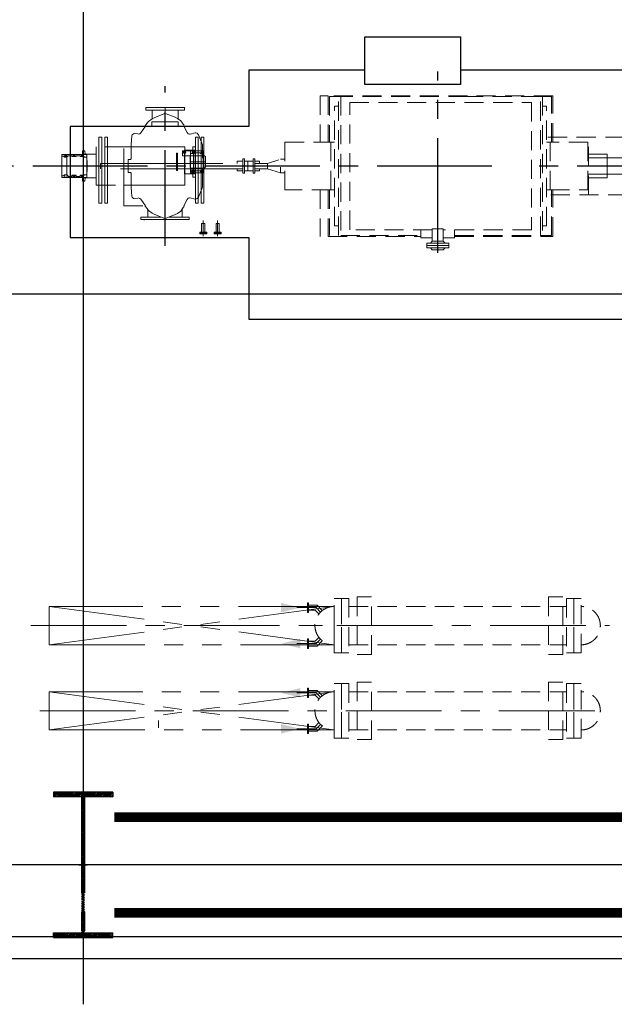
# Model space of a CAD drawing. Extents: x -7650383 to 4934791, y -114316 to 1826789.
# Tile 121 of 256: x 2124422 to 2130637, y -14821 to -4534. Entities that reach past the tile are written whole.
import ezdxf

# ---------------------------------------------------------------- set-up
doc = ezdxf.new("R2010")
doc.units = 0
doc.header["$LTSCALE"] = 800
doc.header["$MEASUREMENT"] = 0
for name, pattern in [('CENTER', [2, 1.25, -0.25, 0.25, -0.25]), ('CENTER2', [1.125, 0.75, -0.125, 0.125, -0.125]), ('DASHDOT', [1, 0.5, -0.25, 0, -0.25]), ('GTCHAIN', [24, 16, -3.2, 1.6, -3.2]), ('GTDASH', [12, 8, -4]), ('GTDOT', [6, 1.6, -4.4]), ('HIDDEN', [0.375, 0.25, -0.125]), ('PHANTOM', [2.5, 1.25, -0.25, 0.25, -0.25, 0.25, -0.25])]:
    doc.linetypes.add(name, pattern=pattern)
doc.layers.get('0').update_dxf_attribs({"linetype": 'CONTINUOUS'})
for name, color, linetype in [('0-7-COL', 2, 'CENTER'), ('BLDG_H', 9, 'CONTINUOUS'), ('CEN', 2, 'CENTER'), ('COL', 1, 'CENTER'), ('DIM', 4, 'CONTINUOUS'), ('EQP', 1, 'CONTINUOUS'), ('GRID', 8, 'CENTER'), ('grid-20m', 53, 'CONTINUOUS'), ('HATCH', 9, 'CONTINUOUS'), ('MECH_EQ', 8, 'HIDDEN'), ('STR', 2, 'CONTINUOUS'), ('WALL', 6, 'CONTINUOUS')]:
    doc.layers.add(name, color=color, linetype=linetype)
doc.layers.add('EQPT', color=8, linetype='HIDDEN', lineweight=9)

# ---------------------------------------------------------------- blocks, each defined once
blk = doc.blocks.new('AA')
at = {"color": 0, "linetype": 'ByBlock'}
blk.add_solid([(0, 0), (-4, 1), (-4, -1)], dxfattribs=at)
blk = doc.blocks.new('BFP')
at = {"layer": '0-7-COL', "linetype": 'CENTER2', "ltscale": 2}
for p, q in [((50400, 129130), (50400, 127233)), ((49833, 128222), (55077, 128222))]:
    blk.add_line(p, q, dxfattribs=at)
at = {"layer": 'CEN'}
for p, q in [((53250, 129055), (53250, 127389)), ((47941, 128222), (49426, 128222))]:
    blk.add_line(p, q, dxfattribs=at)
at = {"layer": 'DIM', "color": 1, "flags": 128}
for points in [[(52375, 127809), (54240, 127809), (54240, 128969), (52375, 128969), (52375, 129822), (44570, 129822), (44570, 129680)], [(44570, 127780), (44570, 127222), (50163, 127222), (50163, 127372), (51163, 127372), (51163, 127222), (52375, 127222), (52375, 127809)]]:
    blk.add_lwpolyline(points, dxfattribs=at)
at = {"layer": 'DIM', "color": 1}
blk.add_lwpolyline([(50163, 127372), (51163, 127372), (51163, 126872), (50163, 126872)], close=True, dxfattribs=at)
at = {"layer": 'EQPT', "linetype": 'GTDASH'}
for p, q in [((50514, 129076), (50285, 129076)), ((50285, 129076), (50285, 129052)), ((50285, 129028), (50285, 129052)), ((50285, 129052), (50514, 129052)), ((50285, 129052), (50514, 129052)), ((50514, 129028), (50285, 129028)), ((50343, 129096), (50323, 129076)), ((50343, 129008), (50323, 129028)), ((50457, 129096), (50343, 129096)), ((50343, 128878), (50343, 129008)), ((50457, 129008), (50343, 129008)), ((50457, 129096), (50477, 129076)), ((50457, 129008), (50477, 129028)), ((50457, 128878), (50457, 129008)), ((50514, 129052), (50514, 129076)), ((50514, 129052), (50514, 129028)), ((50457, 128878), (50343, 128878)), ((53502, 128781), (52997, 128781)), ((52997, 128781), (52997, 128755)), ((52997, 128755), (53207, 128755)), ((53072, 128673), (53072, 128755)), ((53292, 128755), (53502, 128755)), ((53428, 128680), (53428, 128755)), ((53502, 128755), (53502, 128781)), ((53113, 127731), (53113, 127638)), ((53386, 127729), (53386, 127638)), ((53047, 127612), (53047, 127638)), ((53047, 127638), (53452, 127638)), ((53452, 127612), (53047, 127612)), ((53452, 127638), (53452, 127612))]:
    blk.add_line(p, q, dxfattribs=at)
at = {"layer": 'EQPT', "linetype": 'GTCHAIN'}
for p, q in [((50400, 128878), (50400, 129052)), ((52700, 128956), (52700, 128791)), ((52850, 128956), (52850, 128791)), ((53250, 128769), (53250, 128781)), ((53250, 127674), (53250, 127612))]:
    blk.add_line(p, q, dxfattribs=at)
at = {"layer": 'EQPT'}
for p, q in [((50224, 128957), (49195, 128957)), ((49195, 128957), (49195, 128471)), ((49303, 128949), (49210, 128949)), ((49210, 128949), (49210, 128471)), ((49303, 127495), (49303, 128949)), ((49303, 128949), (49326, 128949)), ((50224, 128949), (49326, 128949)), ((49326, 128949), (49326, 127495)), ((50224, 128973), (50224, 128887)), ((50343, 128973), (50224, 128973)), ((50400, 128973), (50400, 128973)), ((50577, 128973), (50457, 128973)), ((50577, 128887), (50577, 128973)), ((51545, 128957), (50577, 128957)), ((51414, 128949), (50577, 128949)), ((51414, 127495), (51414, 128949)), ((51437, 128949), (51437, 127495)), ((51530, 128471), (51530, 128949)), ((51545, 128471), (51545, 128957)), ((51627, 128471), (51627, 128957)), ((52683, 128912), (52683, 128822)), ((52717, 128912), (52717, 128822)), ((52833, 128912), (52833, 128822)), ((52867, 128912), (52867, 128822)), ((49303, 128847), (49263, 128847)), ((49263, 128847), (49263, 127597)), ((49420, 127557), (49420, 128887)), ((49420, 128887), (50343, 128887)), ((50400, 128887), (50400, 128887)), ((50457, 128887), (51320, 128887)), ((51320, 128887), (51320, 127557)), ((51437, 128847), (51477, 128847)), ((51477, 128847), (51477, 127597)), ((52683, 128822), (52717, 128822)), ((52833, 128822), (52867, 128822)), ((53121, 128719), (53086, 128692)), ((53144, 128730), (53121, 128719)), ((53239, 128767), (53144, 128730)), ((53250, 128769), (53239, 128767)), ((53261, 128767), (53250, 128769)), ((53365, 128725), (53261, 128767)), ((53386, 128715), (53365, 128725)), ((53421, 128688), (53386, 128715)), ((53469, 128783), (53469, 128786)), ((53053, 128637), (53020, 128572)), ((53055, 128650), (53049, 128637)), ((53059, 128657), (53055, 128650)), ((53086, 128692), (53059, 128657)), ((53438, 128667), (53421, 128688)), ((53460, 128637), (53438, 128667)), ((53503, 128568), (53454, 128637)), ((53682, 128637), (53454, 128637)), ((53682, 128404), (53682, 128637)), ((53880, 128610), (53850, 128610)), ((53850, 128610), (53850, 128422)), ((53880, 128422), (53880, 128610)), ((53940, 128610), (53910, 128610)), ((53910, 128610), (53910, 128422)), ((53940, 128422), (53940, 128610)), ((48118, 128522), (49248, 128522)), ((48823, 128522), (48823, 127922)), ((52879, 128494), (52860, 128443)), ((52901, 128548), (52879, 128494)), ((52902, 128552), (52901, 128548)), ((52913, 128563), (52902, 128552)), ((52928, 128567), (52913, 128563)), ((52934, 128567), (52928, 128567)), ((52988, 128556), (52934, 128567)), ((52994, 128555), (52988, 128556)), ((53009, 128559), (52994, 128555)), ((53020, 128571), (53009, 128559)), ((53020, 128572), (53020, 128571)), ((53512, 128560), (53503, 128568)), ((53527, 128556), (53512, 128560)), ((53535, 128557), (53527, 128556)), ((53559, 128563), (53535, 128557)), ((53566, 128564), (53559, 128563)), ((53581, 128560), (53566, 128564)), ((53592, 128549), (53581, 128560)), ((53596, 128536), (53592, 128549)), ((53600, 128494), (53596, 128536)), ((53605, 128444), (53600, 128494)), ((49222, 128471), (48830, 128471)), ((48830, 128471), (48830, 127973)), ((49263, 128472), (49223, 128472)), ((49223, 128472), (49223, 127972)), ((51477, 128472), (51517, 128472)), ((51517, 128472), (51517, 127972)), ((51517, 128471), (51997, 128471)), ((51997, 128471), (51997, 127973)), ((52860, 128443), (52860, 128441)), ((52860, 128441), (52860, 128002)), ((53605, 128441), (53605, 128444)), ((53605, 128404), (53605, 128441)), ((53969, 128422), (53682, 128422)), ((53969, 128022), (53969, 128422)), ((48823, 128346), (48830, 128346)), ((51997, 128292), (52043, 128292)), ((52329, 128297), (52311, 128297)), ((52311, 128297), (52311, 128147)), ((52329, 128147), (52329, 128297)), ((52437, 128297), (52419, 128297)), ((52419, 128297), (52419, 128147)), ((52437, 128147), (52437, 128297)), ((54107, 128346), (53969, 128346)), ((54087, 128380), (54083, 128346)), ((54112, 128380), (54087, 128380)), ((54107, 128098), (54107, 128346)), ((54329, 128342), (54107, 128342)), ((54116, 128340), (54107, 128337)), ((54107, 128319), (54136, 128319)), ((54112, 128342), (54112, 128380)), ((54116, 128333), (54112, 128331)), ((54112, 128325), (54112, 128331)), ((54122, 128325), (54112, 128325)), ((54126, 128336), (54116, 128340)), ((54121, 128331), (54116, 128333)), ((54122, 128327), (54121, 128331)), ((54122, 128325), (54122, 128327)), ((54130, 128327), (54126, 128336)), ((54127, 128319), (54130, 128327)), ((54136, 128319), (54138, 128322)), ((54138, 128322), (54140, 128330)), ((54177, 128330), (54140, 128330)), ((54177, 128330), (54180, 128322)), ((54180, 128322), (54182, 128319)), ((54182, 128319), (54221, 128319)), ((54192, 128336), (54188, 128327)), ((54188, 128327), (54191, 128319)), ((54201, 128340), (54192, 128336)), ((54195, 128331), (54193, 128327)), ((54193, 128327), (54195, 128323)), ((54199, 128333), (54195, 128331)), ((54206, 128322), (54195, 128323)), ((54200, 128332), (54199, 128333)), ((54201, 128333), (54200, 128332)), ((54211, 128336), (54201, 128340)), ((54206, 128331), (54201, 128333)), ((54207, 128327), (54206, 128331)), ((54206, 128322), (54207, 128327)), ((54215, 128327), (54211, 128336)), ((54212, 128319), (54215, 128327)), ((54221, 128319), (54223, 128322)), ((54223, 128322), (54225, 128330)), ((54225, 128330), (54263, 128330)), ((54263, 128330), (54265, 128322)), ((54265, 128322), (54267, 128319)), ((54267, 128319), (54277, 128319)), ((54277, 128336), (54273, 128327)), ((54273, 128327), (54276, 128319)), ((54286, 128340), (54277, 128336)), ((54277, 128319), (54279, 128315)), ((54277, 128124), (54277, 128319)), ((54278, 128316), (54285, 128314)), ((54279, 128315), (54282, 128314)), ((54282, 128314), (54300, 128314)), ((54296, 128336), (54286, 128340)), ((54288, 128314), (54296, 128317)), ((54300, 128327), (54296, 128336)), ((54296, 128317), (54300, 128327)), ((54300, 128314), (54308, 128322)), ((54308, 128322), (54309, 128325)), ((54329, 128325), (54309, 128325)), ((54329, 128325), (54329, 128342)), ((54329, 128119), (54329, 128325)), ((52303, 128272), (52263, 128272)), ((52263, 128272), (52263, 128250)), ((52263, 128257), (52263, 128250)), ((52263, 128194), (52263, 128172)), ((52263, 128194), (52263, 128187)), ((52303, 128272), (52311, 128272)), ((52419, 128272), (52329, 128272)), ((52497, 128272), (52437, 128272)), ((52497, 128250), (52497, 128272)), ((52497, 128172), (52497, 128194)), ((48823, 128097), (48830, 128097)), ((52043, 128152), (51997, 128152)), ((52263, 128172), (52303, 128172)), ((52303, 128172), (52311, 128172)), ((52311, 128147), (52329, 128147)), ((52419, 128172), (52329, 128172)), ((52419, 128147), (52437, 128147)), ((52437, 128172), (52497, 128172)), ((53969, 128098), (54107, 128098)), ((54083, 128098), (54077, 128098)), ((54087, 128064), (54083, 128098)), ((54136, 128124), (54107, 128124)), ((54107, 128107), (54116, 128103)), ((54107, 128102), (54329, 128102)), ((54122, 128119), (54112, 128119)), ((54112, 128119), (54112, 128112)), ((54112, 128112), (54116, 128111)), ((54112, 128102), (54112, 128064)), ((54116, 128111), (54121, 128112)), ((54116, 128103), (54126, 128107)), ((54121, 128112), (54122, 128117)), ((54122, 128117), (54122, 128119)), ((54126, 128107), (54130, 128117)), ((54130, 128117), (54127, 128124)), ((54138, 128122), (54136, 128124)), ((54140, 128114), (54138, 128122)), ((54140, 128114), (54177, 128114)), ((54180, 128122), (54177, 128114)), ((54182, 128124), (54180, 128122)), ((54221, 128124), (54182, 128124)), ((54191, 128124), (54188, 128117)), ((54188, 128117), (54192, 128107)), ((54192, 128107), (54201, 128103)), ((54197, 128121), (54195, 128117)), ((54195, 128117), (54197, 128112)), ((54206, 128121), (54197, 128121)), ((54197, 128112), (54201, 128111)), ((54201, 128111), (54206, 128112)), ((54201, 128103), (54211, 128107)), ((54207, 128117), (54206, 128121)), ((54206, 128112), (54207, 128117)), ((54211, 128107), (54215, 128117)), ((54215, 128117), (54212, 128124)), ((54223, 128122), (54221, 128124)), ((54225, 128114), (54223, 128122)), ((54225, 128114), (54263, 128114)), ((54265, 128122), (54263, 128114)), ((54267, 128124), (54265, 128122)), ((54277, 128124), (54267, 128124)), ((54276, 128124), (54273, 128117)), ((54273, 128117), (54277, 128107)), ((54279, 128128), (54277, 128124)), ((54277, 128107), (54286, 128103)), ((54285, 128130), (54278, 128127)), ((54282, 128130), (54279, 128128)), ((54280, 128117), (54282, 128121)), ((54282, 128112), (54280, 128117)), ((54300, 128130), (54282, 128130)), ((54282, 128121), (54286, 128123)), ((54286, 128111), (54282, 128112)), ((54286, 128123), (54291, 128121)), ((54291, 128112), (54286, 128111)), ((54286, 128103), (54296, 128107)), ((54296, 128126), (54288, 128130)), ((54291, 128121), (54292, 128117)), ((54292, 128117), (54291, 128112)), ((54300, 128117), (54296, 128126)), ((54296, 128107), (54300, 128117)), ((54308, 128122), (54300, 128130)), ((54309, 128119), (54308, 128122)), ((54309, 128119), (54329, 128119)), ((54329, 128102), (54329, 128119)), ((52860, 128002), (52860, 128000)), ((52860, 128000), (52879, 127949)), ((53600, 127949), (53605, 128000)), ((53605, 128003), (53605, 128039)), ((53605, 128000), (53605, 128003)), ((53682, 128022), (53969, 128022)), ((53850, 128022), (53850, 127920)), ((53880, 127920), (53880, 128022)), ((53910, 128022), (53910, 127920)), ((53940, 127920), (53940, 128022)), ((54112, 128064), (54087, 128064)), ((49248, 127922), (48118, 127922)), ((48830, 127973), (49222, 127973)), ((49195, 127973), (49195, 127487)), ((49210, 127973), (49210, 127495)), ((49223, 127972), (49263, 127972)), ((51517, 127972), (51477, 127972)), ((51997, 127973), (51517, 127972)), ((51530, 127495), (51530, 127973)), ((51545, 127487), (51545, 127973)), ((51627, 127487), (51627, 127973)), ((52879, 127949), (52901, 127895)), ((52901, 127895), (52902, 127891)), ((52902, 127891), (52913, 127880)), ((52913, 127880), (52928, 127876)), ((52928, 127876), (52934, 127877)), ((52934, 127877), (52988, 127888)), ((52988, 127888), (52994, 127888)), ((52994, 127888), (53009, 127884)), ((53009, 127884), (53020, 127873)), ((53020, 127873), (53020, 127872)), ((53454, 127807), (53503, 127875)), ((53503, 127875), (53512, 127884)), ((53512, 127884), (53527, 127888)), ((53527, 127888), (53535, 127887)), ((53535, 127887), (53559, 127881)), ((53559, 127881), (53566, 127880)), ((53566, 127880), (53581, 127884)), ((53581, 127884), (53592, 127895)), ((53592, 127895), (53596, 127907)), ((53596, 127907), (53600, 127949)), ((53850, 127920), (53880, 127920)), ((53910, 127920), (53940, 127920)), ((53020, 127872), (53053, 127807)), ((53049, 127807), (53055, 127793)), ((53055, 127793), (53059, 127786)), ((53059, 127786), (53086, 127751)), ((53421, 127756), (53438, 127776)), ((53438, 127776), (53460, 127807)), ((53086, 127751), (53121, 127724)), ((53121, 127724), (53144, 127713)), ((53144, 127713), (53239, 127676)), ((53239, 127676), (53250, 127674)), ((53250, 127674), (53261, 127676)), ((53261, 127676), (53365, 127718)), ((53365, 127718), (53386, 127729)), ((53386, 127729), (53421, 127756)), ((49263, 127597), (49303, 127597)), ((51477, 127597), (51437, 127597)), ((49195, 127487), (50193, 127487)), ((49210, 127495), (49303, 127495)), ((49326, 127495), (49303, 127495)), ((49326, 127495), (50193, 127495)), ((51320, 127557), (49420, 127557)), ((50087, 127495), (51414, 127495)), ((50087, 127487), (51545, 127487)), ((51437, 127495), (51414, 127495)), ((51437, 127495), (51530, 127495)), ((51545, 127487), (51627, 127487))]:
    blk.add_line(p, q, dxfattribs=at)
at = {"layer": 'EQPT', "linetype": 'GTDOT'}
for p, q in [((52843, 127920), (52843, 128610)), ((52843, 128610), (52873, 128610)), ((52873, 128610), (52873, 127920)), ((52903, 127920), (52903, 128610)), ((52903, 128610), (52933, 128610)), ((52933, 128610), (52933, 127920)), ((53682, 128422), (53682, 128637)), ((53682, 128422), (53044, 128422)), ((53044, 128422), (53044, 128222)), ((53605, 128404), (53605, 128346)), ((53682, 128039), (53682, 128404)), ((53850, 128422), (53850, 128022)), ((53880, 128022), (53880, 128422)), ((53910, 128422), (53910, 128022)), ((53940, 128022), (53940, 128422)), ((48823, 128307), (48152, 128307)), ((48630, 128346), (48630, 128097)), ((48823, 128346), (48630, 128346)), ((52851, 128244), (52851, 128294)), ((52851, 128294), (52982, 128294)), ((52851, 128272), (52851, 128294)), ((52851, 128294), (52982, 128294)), ((52856, 128288), (52852, 128279)), ((52866, 128292), (52856, 128288)), ((52861, 128284), (52859, 128279)), ((52866, 128286), (52861, 128284)), ((52861, 128283), (52866, 128285)), ((52875, 128288), (52866, 128292)), ((52871, 128284), (52866, 128286)), ((52866, 128285), (52870, 128283)), ((52873, 128279), (52871, 128284)), ((52879, 128279), (52875, 128288)), ((52958, 128337), (52933, 128337)), ((52933, 128337), (52933, 128294)), ((52936, 128055), (52936, 128303)), ((52936, 128303), (53046, 128303)), ((52949, 128288), (52945, 128279)), ((52959, 128292), (52949, 128288)), ((52954, 128284), (52952, 128279)), ((52959, 128286), (52954, 128284)), ((52954, 128283), (52959, 128285)), ((52958, 128294), (52958, 128337)), ((52958, 128277), (52958, 128285)), ((52968, 128288), (52959, 128292)), ((52964, 128284), (52959, 128286)), ((52959, 128285), (52963, 128283)), ((52966, 128279), (52964, 128284)), ((52972, 128279), (52968, 128288)), ((52982, 128294), (52982, 128244)), ((52982, 128294), (52982, 128266)), ((53046, 128303), (53046, 128055)), ((53605, 128297), (53605, 128346)), ((53606, 128292), (53605, 128297)), ((53608, 128291), (53606, 128292)), ((53610, 128290), (53608, 128291)), ((53635, 128290), (53610, 128290)), ((53635, 128154), (53635, 128290)), ((53969, 128098), (53969, 128346)), ((54067, 128318), (54066, 128318)), ((54066, 128318), (54066, 128277)), ((54077, 128342), (54067, 128342)), ((54067, 128342), (54067, 128318)), ((54107, 128342), (54067, 128342)), ((54067, 128342), (54067, 128315)), ((54092, 128315), (54067, 128315)), ((54067, 128315), (54067, 128129)), ((54083, 128346), (54077, 128346)), ((54077, 128346), (54077, 128342)), ((54096, 128316), (54092, 128315)), ((54097, 128319), (54096, 128316)), ((54097, 128319), (54100, 128316)), ((54100, 128316), (54107, 128319)), ((54107, 128336), (54103, 128327)), ((54103, 128327), (54106, 128319)), ((54107, 128337), (54107, 128336)), ((54329, 128342), (54112, 128342)), ((54240, 128342), (54240, 128102)), ((54329, 128292), (54329, 128342)), ((54329, 128222), (54329, 128292)), ((52180, 128250), (52311, 128250)), ((52311, 128194), (52180, 128194)), ((52386, 128272), (52386, 128172)), ((52437, 128250), (53925, 128250)), ((53925, 128194), (52437, 128194)), ((52849, 128247), (52827, 128235)), ((52827, 128235), (52848, 128247)), ((52827, 128235), (52827, 128234)), ((52827, 128234), (52827, 128235)), ((52827, 128234), (52827, 128179)), ((52827, 128123), (52827, 128234)), ((52848, 128247), (52849, 128248)), ((52849, 128248), (52851, 128252)), ((52850, 128248), (52849, 128247)), ((52851, 128250), (52850, 128248)), ((52853, 128272), (52851, 128272)), ((52851, 128083), (52851, 128272)), ((52982, 128244), (52851, 128244)), ((52852, 128279), (52855, 128272)), ((52853, 128272), (52854, 128267)), ((52854, 128267), (52856, 128267)), ((52855, 128272), (52863, 128272)), ((52876, 128272), (52855, 128272)), ((52856, 128267), (52876, 128267)), ((52859, 128279), (52861, 128283)), ((52861, 128274), (52859, 128279)), ((52859, 128279), (52861, 128274)), ((52861, 128280), (52860, 128278)), ((52860, 128278), (52860, 128278)), ((52871, 128275), (52860, 128275)), ((52871, 128281), (52861, 128281)), ((52861, 128281), (52861, 128280)), ((52866, 128272), (52861, 128274)), ((52861, 128274), (52863, 128272)), ((52870, 128274), (52866, 128272)), ((52868, 128272), (52871, 128274)), ((52868, 128272), (52877, 128272)), ((52870, 128283), (52872, 128279)), ((52872, 128279), (52870, 128274)), ((52871, 128274), (52873, 128279)), ((52876, 128272), (52879, 128279)), ((52876, 128267), (52877, 128267)), ((52877, 128267), (52879, 128272)), ((52879, 128272), (52946, 128272)), ((52945, 128279), (52948, 128272)), ((52946, 128272), (52947, 128267)), ((52947, 128267), (52949, 128267)), ((52948, 128272), (52951, 128272)), ((52951, 128272), (52948, 128272)), ((52949, 128267), (52951, 128267)), ((52951, 128272), (52952, 128268)), ((52951, 128271), (52951, 128272)), ((52951, 128272), (52951, 128272)), ((52952, 128268), (52951, 128271)), ((52951, 128123), (52951, 128267)), ((52951, 128266), (52959, 128263)), ((52952, 128279), (52954, 128283)), ((52954, 128274), (52952, 128279)), ((52952, 128279), (52954, 128274)), ((52952, 128268), (52957, 128266)), ((52959, 128272), (52954, 128274)), ((52954, 128274), (52959, 128271)), ((52956, 128266), (52962, 128266)), ((52960, 128266), (52957, 128266)), ((52964, 128277), (52958, 128277)), ((52963, 128274), (52959, 128272)), ((52959, 128272), (52964, 128274)), ((52959, 128263), (52966, 128266)), ((52960, 128266), (52968, 128269)), ((52963, 128283), (52965, 128279)), ((52965, 128279), (52963, 128274)), ((52964, 128274), (52966, 128279)), ((52964, 128276), (52964, 128277)), ((52982, 128266), (52966, 128266)), ((52968, 128269), (52972, 128279)), ((52982, 128092), (52982, 128266)), ((52982, 128242), (52982, 128244)), ((52983, 128238), (52982, 128242)), ((52983, 128238), (52982, 128242)), ((52986, 128237), (52983, 128238)), ((52986, 128237), (52983, 128238)), ((52986, 128237), (52987, 128237)), ((52986, 128179), (52986, 128237)), ((52987, 128237), (52986, 128237)), ((52987, 128237), (52987, 128121)), ((52987, 128121), (52987, 128237)), ((53044, 128222), (53044, 128022)), ((53118, 128089), (53118, 128269)), ((53118, 128269), (53130, 128269)), ((53130, 128269), (53130, 128089)), ((53925, 128250), (53925, 128194)), ((54062, 128277), (54066, 128278)), ((54066, 128277), (54062, 128277)), ((54062, 128277), (54062, 128222)), ((54062, 128167), (54062, 128277)), ((54062, 128167), (54062, 128222)), ((54062, 128222), (54232, 128222)), ((54066, 128278), (54067, 128282)), ((54277, 128222), (54329, 128222)), ((54329, 128222), (54329, 128152)), ((48152, 128137), (48823, 128137)), ((48630, 128097), (48823, 128097)), ((52827, 128123), (52827, 128179)), ((52827, 128179), (52986, 128179)), ((52827, 128122), (52827, 128123)), ((52848, 128110), (52827, 128123)), ((52827, 128123), (52827, 128123)), ((52849, 128110), (52827, 128122)), ((52849, 128109), (52848, 128110)), ((52850, 128109), (52849, 128110)), ((52851, 128106), (52849, 128109)), ((52851, 128107), (52850, 128109)), ((52851, 128064), (52851, 128114)), ((52851, 128114), (52982, 128114)), ((52938, 128083), (52851, 128083)), ((52853, 128086), (52854, 128090)), ((52879, 128086), (52853, 128086)), ((52854, 128090), (52856, 128091)), ((52856, 128091), (52876, 128091)), ((52859, 128079), (52861, 128083)), ((52861, 128074), (52859, 128079)), ((52861, 128078), (52860, 128079)), ((52860, 128079), (52860, 128079)), ((52861, 128083), (52866, 128085)), ((52861, 128077), (52861, 128078)), ((52866, 128085), (52870, 128083)), ((52870, 128083), (52872, 128079)), ((52872, 128079), (52870, 128074)), ((52876, 128091), (52877, 128090)), ((52877, 128090), (52879, 128086)), ((52942, 128086), (52938, 128086)), ((52938, 128086), (52938, 128064)), ((52942, 128086), (52939, 128079)), ((52939, 128079), (52943, 128069)), ((52951, 128085), (52942, 128085)), ((52947, 128090), (52946, 128086)), ((52946, 128086), (52951, 128086)), ((52946, 128079), (52948, 128084)), ((52948, 128074), (52946, 128079)), ((52949, 128091), (52947, 128090)), ((52951, 128083), (52947, 128083)), ((52948, 128084), (52953, 128086)), ((52951, 128091), (52949, 128091)), ((52951, 128091), (52951, 128122)), ((52959, 128095), (52951, 128091)), ((52951, 128087), (52952, 128090)), ((52951, 128086), (52951, 128087)), ((52951, 128085), (52951, 128083)), ((52956, 128091), (52952, 128089)), ((52952, 128090), (52955, 128091)), ((52952, 128079), (52954, 128083)), ((52954, 128074), (52952, 128079)), ((52953, 128086), (52958, 128084)), ((52954, 128083), (52959, 128085)), ((52962, 128088), (52955, 128091)), ((52958, 128084), (52960, 128079)), ((52964, 128081), (52958, 128081)), ((52958, 128081), (52958, 128073)), ((52960, 128079), (52958, 128074)), ((52966, 128092), (52959, 128095)), ((52959, 128085), (52963, 128083)), ((52966, 128079), (52962, 128088)), ((52962, 128069), (52966, 128079)), ((52963, 128083), (52965, 128079)), ((52965, 128079), (52963, 128074)), ((52964, 128082), (52964, 128081)), ((52982, 128092), (52966, 128092)), ((52983, 128119), (52982, 128116)), ((52982, 128116), (52983, 128119)), ((52982, 128116), (52982, 128114)), ((52982, 128114), (52982, 128064)), ((53069, 128114), (52982, 128114)), ((52986, 128121), (52983, 128119)), ((52983, 128119), (52986, 128121)), ((52986, 128179), (52986, 128121)), ((52987, 128121), (52986, 128121)), ((52986, 128121), (52987, 128121)), ((53036, 128088), (53032, 128079)), ((53032, 128079), (53036, 128069)), ((53046, 128092), (53036, 128088)), ((53039, 128079), (53041, 128084)), ((53041, 128074), (53039, 128079)), ((53041, 128084), (53046, 128086)), ((53055, 128088), (53046, 128092)), ((53046, 128086), (53051, 128084)), ((53051, 128084), (53053, 128079)), ((53053, 128079), (53051, 128074)), ((53059, 128079), (53055, 128088)), ((53055, 128069), (53059, 128079)), ((53069, 128064), (53069, 128114)), ((53130, 128089), (53118, 128089)), ((53605, 128147), (53606, 128152)), ((53605, 128039), (53605, 128147)), ((53606, 128152), (53608, 128152)), ((53608, 128152), (53610, 128154)), ((53610, 128154), (53635, 128154)), ((54066, 128167), (54062, 128167)), ((54066, 128165), (54062, 128167)), ((54066, 128126), (54066, 128167)), ((54067, 128162), (54066, 128165)), ((54067, 128126), (54066, 128126)), ((54067, 128129), (54092, 128129)), ((54067, 128129), (54067, 128102)), ((54067, 128126), (54067, 128102)), ((54067, 128102), (54077, 128102)), ((54067, 128102), (54107, 128102)), ((54077, 128098), (54077, 128102)), ((54092, 128129), (54096, 128127)), ((54096, 128127), (54097, 128124)), ((54100, 128127), (54097, 128124)), ((54107, 128124), (54100, 128127)), ((54106, 128125), (54103, 128117)), ((54103, 128117), (54107, 128107)), ((54107, 128107), (54107, 128107)), ((54112, 128102), (54329, 128102)), ((54329, 128102), (54329, 128152)), ((52982, 128064), (52851, 128064)), ((52871, 128077), (52861, 128077)), ((52866, 128072), (52861, 128074)), ((52870, 128074), (52866, 128072)), ((52933, 128021), (52933, 128064)), ((52958, 128021), (52933, 128021)), ((53046, 128055), (52936, 128055)), ((52938, 128064), (53069, 128064)), ((52943, 128069), (52953, 128065)), ((52953, 128072), (52948, 128074)), ((52958, 128074), (52953, 128072)), ((52953, 128065), (52962, 128069)), ((52959, 128072), (52954, 128074)), ((52958, 128064), (52958, 128021)), ((52963, 128074), (52959, 128072)), ((53036, 128069), (53046, 128065)), ((53046, 128072), (53041, 128074)), ((53044, 128022), (53682, 128022)), ((53051, 128074), (53046, 128072)), ((53046, 128065), (53055, 128069)), ((52873, 127920), (52843, 127920)), ((52933, 127920), (52903, 127920)), ((53112, 127807), (53112, 127762)), ((53387, 127762), (53387, 127807)), ((53112, 127762), (53387, 127762))]:
    blk.add_line(p, q, dxfattribs=at)
at = {"layer": 'EQPT'}
for points in [[(52662, 128922), (52737, 128922), (52737, 128932), (52662, 128932)], [(52662, 128922), (52737, 128922), (52737, 128912), (52662, 128912)], [(52812, 128922), (52887, 128922), (52887, 128932), (52812, 128932)], [(52812, 128922), (52887, 128922), (52887, 128912), (52812, 128912)]]:
    blk.add_lwpolyline(points, close=True, dxfattribs=at)
at = {"layer": 'EQPT', "flags": 128}
blk.add_lwpolyline([(52180, 128250), (52043, 128292), (52043, 128152), (52180, 128194), (52180, 128250)], dxfattribs=at)
blk = doc.blocks.new('A$C1C927E47')
at = {"layer": 'COL'}
h = blk.add_hatch(dxfattribs=at)
h.set_pattern_fill('ANSI31', color=256, scale=100, style=0)
h.paths.add_polyline_path([(16, 0), (0, 0), (0, -710), (16, -710)])
h.paths.add_polyline_path([(16, 710), (0, 710), (0, 0), (16, 0)])
h.paths.add_polyline_path([(0, 710), (-16, 710), (-16, 0), (0, 0)])
h.paths.add_polyline_path([(0, 0), (-16, 0), (-16, -710), (0, -710)])
h.paths.add_polyline_path([(-310, -710), (-310, -760), (0, -760), (0, -710)])
h.paths.add_polyline_path([(310, -760), (310, -710), (0, -710), (0, -760)])
h.paths.add_polyline_path([(310, 710), (310, 760), (0, 760), (0, 710)])
h.paths.add_polyline_path([(-310, 760), (-310, 710), (0, 710), (0, 760)])
for p, q in [((310, 760), (-310, 760)), ((-310, 760), (-310, 710)), ((310, 760), (310, 710)), ((310, 710), (-310, 710)), ((-16, -710), (-16, 710)), ((16, -710), (16, 710)), ((-310, -710), (310, -710)), ((-310, -760), (-310, -710)), ((310, -760), (310, -710)), ((-310, -760), (310, -760))]:
    blk.add_line(p, q, dxfattribs=at)
at = {"layer": 'COL', "color": 2}
for p, q in [((0, -792), (0, 792)), ((44, 0), (-44, 0))]:
    blk.add_line(p, q, dxfattribs=at)

msp = doc.modelspace()

# ---------------------------------------------------------------- linework, layer by layer
at = {"layer": 'BLDG_H', "linetype": 'Continuous', "lineweight": 5}
msp.add_line((2127588.6, -10864.7), (2127472.7, -10864.7), dxfattribs=at)
at = {"layer": 'BLDG_H', "color": 9, "linetype": 'Continuous', "lineweight": 5}
msp.add_line((2125874, -11933.6), (2125874, -11854.8), dxfattribs=at)
at = {"layer": 'CEN', "lineweight": 5}
for p, q in [((2124538.3, -10864.7), (2130585, -10864.7)), ((2124631.7, -11754.7), (2130559.7, -11754.7))]:
    msp.add_line(p, q, dxfattribs=at)
at = {"layer": 'GRID', "linetype": 'CENTER', "ltscale": 5000}
for p, q in [((2125085, 25178.7), (2125085, -14821)), ((2168111.3, -13364.7), (2072585, -13364.7))]:
    msp.add_line(p, q, dxfattribs=at)
at = {"layer": 'GRID', "lineweight": 5}
for p, q in [((2127519.9, -10676.4), (2127441, -10676.4)), ((2127566.7, -10723.2), (2127519.9, -10676.4)), ((2127566.7, -11006.1), (2127519.9, -11052.9)), ((2127519.9, -11052.9), (2127441, -11052.9)), ((2127519.9, -11566.4), (2127441, -11566.4)), ((2127566.7, -11613.2), (2127519.9, -11566.4)), ((2127566.7, -11896.1), (2127519.9, -11942.9)), ((2127519.9, -11942.9), (2127441, -11942.9))]:
    msp.add_line(p, q, dxfattribs=at)
at = {"layer": 'grid-20m', "linetype": 'PHANTOM', "ltscale": 12000}
msp.add_line((2246697.9, -7402.7), (1958909.8, -7402.7), dxfattribs=at)
at = {"layer": 'MECH_EQ', "linetype": 'PHANTOM', "lineweight": 5}
for p, q in [((2124731, -10664.7), (2124731, -11064.7)), ((2124731, -11064.7), (2127708.2, -10664.7)), ((2124731, -10664.7), (2127708.2, -11064.7)), ((2127708.2, -10664.7), (2124731, -10664.7)), ((2127708.2, -11064.7), (2127708.2, -10664.7)), ((2124731, -11064.7), (2127708.2, -11064.7)), ((2124731, -11554.7), (2124731, -11954.7)), ((2124731, -11954.7), (2127708.2, -11554.7)), ((2124731, -11554.7), (2127708.2, -11954.7)), ((2127708.2, -11554.7), (2124731, -11554.7)), ((2127708.2, -11954.7), (2127708.2, -11554.7)), ((2124731, -11954.7), (2127708.2, -11954.7))]:
    msp.add_line(p, q, dxfattribs=at)
at = {"layer": 'MECH_EQ', "lineweight": 5}
for p, q in [((2127441, -10626.4), (2127431, -10626.4)), ((2127431, -10626.4), (2127431, -10726.4)), ((2127441, -10626.4), (2127441, -10726.4)), ((2127530.3, -10651.4), (2127441, -10651.4)), ((2127584.4, -10705.6), (2127530.3, -10651.4)), ((2127862.9, -10664.7), (2130136.2, -10664.7)), ((2127441, -10726.4), (2127431, -10726.4)), ((2127509.6, -10701.4), (2127441, -10701.4)), ((2127549.1, -10740.9), (2127509.6, -10701.4)), ((2127431, -11102.9), (2127431, -11002.9)), ((2127441, -11002.9), (2127431, -11002.9)), ((2127441, -11102.9), (2127441, -11002.9)), ((2127549.1, -10988.4), (2127509.6, -11027.9)), ((2127441, -11102.9), (2127431, -11102.9)), ((2127509.6, -11027.9), (2127441, -11027.9)), ((2127530.3, -11077.9), (2127441, -11077.9)), ((2127584.4, -11023.8), (2127530.3, -11077.9)), ((2127862.9, -11064.7), (2130136.2, -11064.7)), ((2127431, -11516.4), (2127431, -11616.4)), ((2127441, -11516.4), (2127431, -11516.4)), ((2127441, -11516.4), (2127441, -11616.4)), ((2127441, -11616.4), (2127431, -11616.4)), ((2127530.3, -11541.4), (2127441, -11541.4)), ((2127509.6, -11591.4), (2127441, -11591.4)), ((2127549.1, -11630.9), (2127509.6, -11591.4)), ((2127584.4, -11595.6), (2127530.3, -11541.4)), ((2127862.9, -11554.7), (2130136.2, -11554.7)), ((2127441, -11892.9), (2127431, -11892.9)), ((2127431, -11992.9), (2127431, -11892.9)), ((2127441, -11992.9), (2127441, -11892.9)), ((2127509.6, -11917.9), (2127441, -11917.9)), ((2127549.1, -11878.4), (2127509.6, -11917.9)), ((2127584.4, -11913.8), (2127530.3, -11967.9)), ((2127441, -11992.9), (2127431, -11992.9)), ((2127530.3, -11967.9), (2127441, -11967.9)), ((2127862.9, -11954.7), (2130136.2, -11954.7))]:
    msp.add_line(p, q, dxfattribs=at)
for points in [[(2127708.2, -11149.3), (2127708.2, -10580), (2127785.6, -10580), (2127785.6, -11149.3)], [(2127785.6, -11149.3), (2127785.6, -10580), (2127862.9, -10580), (2127862.9, -11149.3)], [(2130213.6, -11149.3), (2130213.6, -10580), (2130136.2, -10580), (2130136.2, -11149.3)], [(2130291, -11149.3), (2130291, -10580), (2130213.6, -10580), (2130213.6, -11149.3)], [(2127708.2, -12039.3), (2127708.2, -11470), (2127785.6, -11470), (2127785.6, -12039.3)], [(2127785.6, -12039.3), (2127785.6, -11470), (2127862.9, -11470), (2127862.9, -12039.3)], [(2130213.6, -12039.3), (2130213.6, -11470), (2130136.2, -11470), (2130136.2, -12039.3)], [(2130291, -12039.3), (2130291, -11470), (2130213.6, -11470), (2130213.6, -12039.3)]]:
    msp.add_lwpolyline(points, close=True, dxfattribs=at)
at = {"layer": 'MECH_EQ', "linetype": 'HIDDEN', "lineweight": 5}
for points in [[(2128099, -11164.7), (2128099, -10564.7), (2127949, -10564.7), (2127949, -11164.7)], [(2130100, -11164.7), (2130100, -10564.7), (2129950, -10564.7), (2129950, -11164.7)], [(2128099, -12054.7), (2128099, -11454.7), (2127949, -11454.7), (2127949, -12054.7)], [(2130100, -12054.7), (2130100, -11454.7), (2129950, -11454.7), (2129950, -12054.7)]]:
    msp.add_lwpolyline(points, close=True, dxfattribs=at)
at = {"layer": 'MECH_EQ', "lineweight": 5}
for points in [[(2127518.4, -10676.4), (2127262.4, -10676.4)], [(2127518.4, -11052.9), (2127262.4, -11052.9)], [(2127518.4, -11566.4), (2127262.4, -11566.4)], [(2127518.4, -11942.9), (2127262.4, -11942.9)]]:
    msp.add_lwpolyline(points, dxfattribs=at)
for centre, start, end in [((2127708.2, -10864.7), 90, 270), ((2130291, -10864.7), 270, 90), ((2127708.2, -11754.7), 90, 270), ((2130291, -11754.7), 270, 90)]:
    msp.add_arc(centre, 200, start, end, dxfattribs=at)
at = {"layer": 'STR', "color": 7, "linetype": 'DASHDOT', "lineweight": 5, "const_width": 100}
msp.add_lwpolyline([(2134760, -12864.7), (2125410, -12864.7)], dxfattribs=at)
at = {"layer": 'STR', "color": 7, "linetype": 'DASHDOT', "const_width": 100}
msp.add_lwpolyline([(2134760, -13864.7), (2125410, -13864.7)], dxfattribs=at)
at = {"layer": 'WALL'}
for p, q in [((2138085, -14114.7), (2073685, -14114.7)), ((2138085, -14344.7), (2073455, -14344.7))]:
    msp.add_line(p, q, dxfattribs=at)

# ---------------------------------------------------------------- block references
at = {"layer": 'EQP', "lineweight": 5, "rotation": 180}
msp.add_blockref('BFP', (2179191.2, 122159.5), dxfattribs=at)
at = {"layer": 'HATCH', "rotation": 180}
msp.add_blockref('A$C1C927E47', (2125085, -13364.7), dxfattribs=at)
at = {"layer": 'MECH_EQ', "lineweight": 5, "yscale": 50, "zscale": 50}
for p, xscale in [((2127352.4, -10676.4), 50), ((2127155.2, -11052.9), -50)]:
    msp.add_blockref('AA', p, dxfattribs=dict(at, xscale=xscale))
at = {"layer": 'MECH_EQ', "lineweight": 5, "yscale": 50, "zscale": 50, "rotation": 180}
for p, xscale in [((2127155.2, -11566.4), 50), ((2127352.4, -11942.9), -50)]:
    msp.add_blockref('AA', p, dxfattribs=dict(at, xscale=xscale))

doc.saveas('drawing.dxf')
